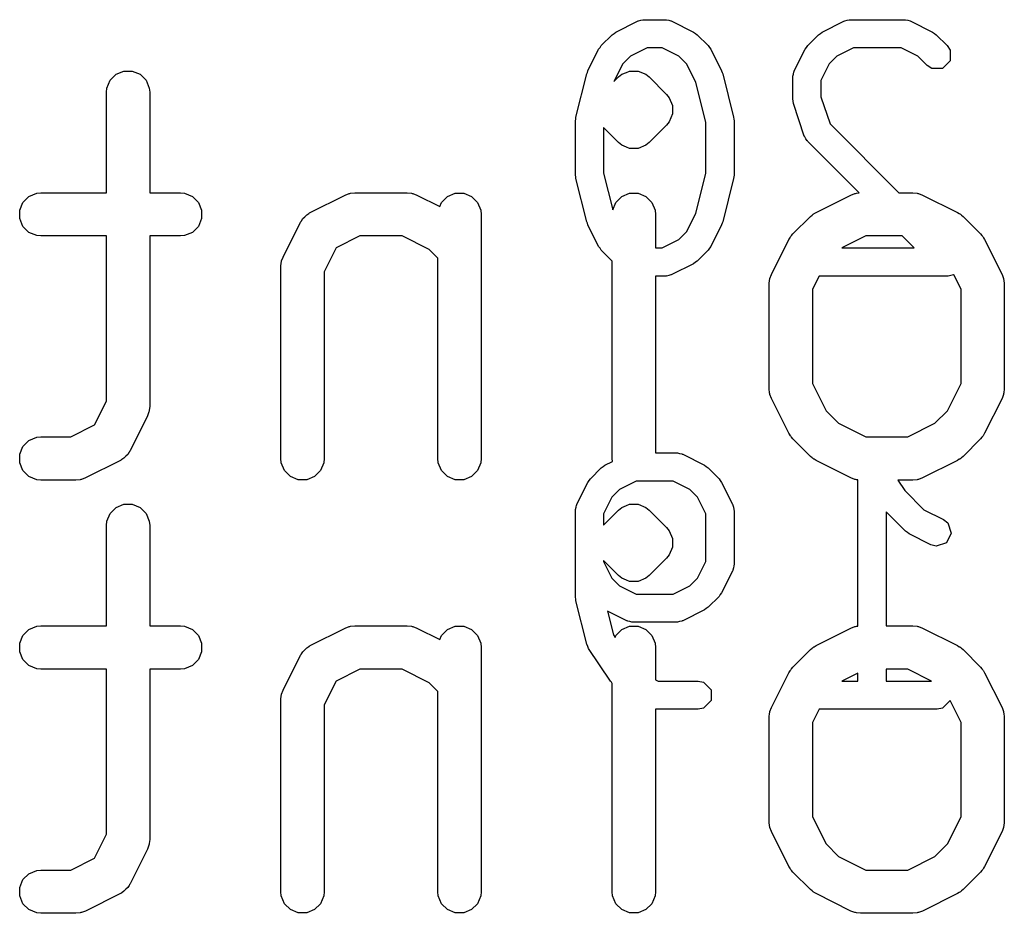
# Model space of a CAD drawing. Extents: x 94.3 to 121.8, y -81.7 to -63.9.
# Tile 12 of 32: x 94.3 to 97.7, y -69.2 to -66.1. Entities that reach past the tile are written whole.
import ezdxf

# ---------------------------------------------------------------- set-up
doc = ezdxf.new("R2010")
doc.units = 0
doc.layers.add('BLACK', color=7, linetype='CONTINUOUS')

msp = doc.modelspace()

# ---------------------------------------------------------------- linework, layer by layer
at = {"layer": 'BLACK', "linetype": 'CONTINUOUS'}
for p, q in [((96.376431, -66.158819), (96.451784, -66.121142)), ((96.451784, -66.121142), (96.454147, -66.120494)), ((96.454147, -66.120494), (96.45494, -66.119702)), ((96.45494, -66.119702), (96.462622, -66.118173)), ((96.462622, -66.118173), (96.470184, -66.116103)), ((96.470184, -66.116103), (96.471248, -66.116457)), ((96.471248, -66.116457), (96.473651, -66.11598)), ((96.473651, -66.11598), (96.549005, -66.11598)), ((96.549005, -66.11598), (96.551407, -66.116457)), ((96.551407, -66.116457), (96.552472, -66.116103)), ((96.552472, -66.116103), (96.560033, -66.118173)), ((96.560033, -66.118173), (96.567716, -66.119702)), ((96.567716, -66.119702), (96.568508, -66.120494)), ((96.568508, -66.120494), (96.570872, -66.121142)), ((96.570872, -66.121142), (96.646224, -66.158819)), ((97.092287, -66.158819), (97.167641, -66.121142)), ((97.167641, -66.121142), (97.170004, -66.120494)), ((97.170004, -66.120494), (97.170797, -66.119702)), ((97.170797, -66.119702), (97.178479, -66.118173)), ((97.178479, -66.118173), (97.186041, -66.116103)), ((97.186041, -66.116103), (97.187105, -66.116457)), ((97.187105, -66.116457), (97.189508, -66.11598)), ((97.189508, -66.11598), (97.377891, -66.11598)), ((97.377891, -66.11598), (97.380293, -66.116457)), ((97.380293, -66.116457), (97.381358, -66.116103)), ((97.381358, -66.116103), (97.388919, -66.118173)), ((97.388919, -66.118173), (97.396602, -66.119702)), ((97.396602, -66.119702), (97.397394, -66.120494)), ((97.397394, -66.120494), (97.399758, -66.121142)), ((97.399758, -66.121142), (97.47511, -66.158819)), ((96.326047, -66.205655), (96.363724, -66.167978)), ((96.363724, -66.167978), (96.370239, -66.163624)), ((96.370239, -66.163624), (96.376431, -66.158819)), ((96.646224, -66.158819), (96.652411, -66.163621)), ((96.652411, -66.163621), (96.658932, -66.167978)), ((96.658932, -66.167978), (96.696609, -66.205655)), ((97.041904, -66.205655), (97.07958, -66.167978)), ((97.07958, -66.167978), (97.086095, -66.163624)), ((97.086095, -66.163624), (97.092287, -66.158819)), ((97.47511, -66.158819), (97.481297, -66.163621)), ((97.481297, -66.163621), (97.487818, -66.167978)), ((97.487818, -66.167978), (97.525495, -66.205655)), ((96.279212, -66.293716), (96.316888, -66.218363)), ((96.316888, -66.218363), (96.32169, -66.212175)), ((96.32169, -66.212175), (96.326047, -66.205655)), ((96.485193, -66.21377), (96.427261, -66.242736)), ((96.537462, -66.21377), (96.485193, -66.21377)), ((96.595394, -66.242736), (96.537462, -66.21377)), ((96.696609, -66.205655), (96.700967, -66.212178)), ((96.700967, -66.212178), (96.705768, -66.218363)), ((96.705768, -66.218363), (96.743444, -66.293716)), ((96.995068, -66.293715), (97.032745, -66.218363)), ((97.032745, -66.218363), (97.037547, -66.212175)), ((97.037547, -66.212175), (97.041904, -66.205655)), ((97.20105, -66.21377), (97.143117, -66.242736)), ((97.366348, -66.21377), (97.20105, -66.21377)), ((97.42428, -66.242736), (97.366348, -66.21377)), ((97.525495, -66.205655), (97.536094, -66.221517)), ((97.536094, -66.221517), (97.536094, -66.25894)), ((96.400805, -66.269192), (96.370094, -66.330613)), ((96.427261, -66.242736), (96.400805, -66.269192)), ((96.62185, -66.269192), (96.595394, -66.242736)), ((96.653577, -66.332646), (96.62185, -66.269192)), ((97.116663, -66.269191), (97.087696, -66.327125)), ((97.143117, -66.242736), (97.116663, -66.269191)), ((97.456347, -66.274803), (97.42428, -66.242736)), ((97.536094, -66.25894), (97.509632, -66.285402)), ((94.64357, -66.305366), (94.670606, -66.294167)), ((94.670606, -66.294167), (94.69987, -66.294167)), ((94.69987, -66.294167), (94.726906, -66.305366)), ((96.237833, -66.45443), (96.27551, -66.303723)), ((96.27551, -66.303723), (96.277797, -66.298881)), ((96.277797, -66.298881), (96.279212, -66.293716)), ((96.397381, -66.305365), (96.413218, -66.298805)), ((96.413218, -66.298805), (96.424416, -66.294167)), ((96.424416, -66.294167), (96.45368, -66.294167)), ((96.45368, -66.294167), (96.480714, -66.305365)), ((96.743444, -66.293716), (96.744858, -66.298881)), ((96.744858, -66.298881), (96.747146, -66.303723)), ((96.747146, -66.303723), (96.784823, -66.45443)), ((96.990029, -66.312115), (96.992099, -66.304553)), ((96.992099, -66.304553), (96.993628, -66.296871)), ((96.993628, -66.296871), (96.99442, -66.296078)), ((96.99442, -66.296078), (96.995068, -66.293715)), ((97.472209, -66.285402), (97.456347, -66.274803)), ((97.509632, -66.285402), (97.472209, -66.285402)), ((94.611679, -66.353094), (94.622878, -66.326058)), ((94.622878, -66.326058), (94.64357, -66.305366)), ((94.726906, -66.305366), (94.747598, -66.326058)), ((94.747598, -66.326058), (94.758797, -66.353094)), ((96.370094, -66.330613), (96.386016, -66.314692)), ((96.386016, -66.314692), (96.397381, -66.305365)), ((96.480714, -66.305365), (96.480716, -66.305366)), ((96.480716, -66.305366), (96.492081, -66.314693)), ((96.492081, -66.314693), (96.552557, -66.375169)), ((96.688493, -66.472308), (96.653577, -66.332646)), ((96.989906, -66.315582), (96.990383, -66.313179)), ((96.989906, -66.390935), (96.989906, -66.315582)), ((96.990383, -66.313179), (96.990029, -66.312115)), ((97.087696, -66.327125), (97.087696, -66.382999)), ((94.610238, -66.367726), (94.611679, -66.353094)), ((94.610238, -66.716059), (94.610238, -66.367726)), ((94.758797, -66.353094), (94.760238, -66.367726)), ((94.760238, -66.367726), (94.760238, -66.716059)), ((96.552557, -66.375169), (96.561884, -66.386534)), ((96.561884, -66.386534), (96.573083, -66.413571)), ((96.991434, -66.398619), (96.989906, -66.390935)), ((96.992415, -66.406397), (96.991434, -66.398619)), ((97.030092, -66.519427), (96.992415, -66.406397)), ((97.087696, -66.382999), (97.119213, -66.477552)), ((96.573083, -66.413571), (96.573083, -66.442833)), ((96.236373, -66.466289), (96.237541, -66.460412)), ((96.236373, -66.654672), (96.236373, -66.466289)), ((96.237541, -66.460412), (96.237833, -66.45443)), ((96.561884, -66.46987), (96.552557, -66.481235)), ((96.573083, -66.442833), (96.561884, -66.46987)), ((96.688493, -66.648652), (96.688493, -66.472308)), ((96.784823, -66.45443), (96.785114, -66.460412)), ((96.785114, -66.460412), (96.786283, -66.466289)), ((96.786283, -66.466289), (96.786283, -66.654672)), ((96.386016, -66.541712), (96.334163, -66.489859)), ((96.334163, -66.489859), (96.334163, -66.648652)), ((96.552557, -66.481235), (96.492081, -66.541711)), ((97.119213, -66.477552), (97.35772, -66.716059)), ((96.397381, -66.551039), (96.386016, -66.541712)), ((96.492081, -66.541711), (96.480716, -66.551038)), ((97.031305, -66.521554), (97.030092, -66.519427)), ((97.031305, -66.522676), (97.031305, -66.521554)), ((97.035657, -66.52919), (97.031305, -66.522676)), ((97.03954, -66.536001), (97.035657, -66.52919)), ((97.040543, -66.536502), (97.03954, -66.536001)), ((97.041904, -66.538539), (97.040543, -66.536502)), ((97.219945, -66.71658), (97.041904, -66.538539)), ((96.413218, -66.557598), (96.397381, -66.551039)), ((96.424416, -66.562237), (96.413218, -66.557598)), ((96.424417, -66.562237), (96.424416, -66.562237)), ((96.45368, -66.562237), (96.424417, -66.562237)), ((96.480716, -66.551038), (96.45368, -66.562237)), ((96.237541, -66.660548), (96.236373, -66.654672)), ((96.237833, -66.666531), (96.237541, -66.660548)), ((96.27551, -66.817238), (96.237833, -66.666531)), ((96.334163, -66.648652), (96.365873, -66.775497)), ((96.653577, -66.788314), (96.688493, -66.648652)), ((96.784823, -66.666531), (96.747146, -66.817238)), ((96.785114, -66.660548), (96.784823, -66.666531)), ((96.786283, -66.654672), (96.785114, -66.660548)), ((94.320497, -66.749391), (94.341189, -66.728699)), ((94.341189, -66.728699), (94.368225, -66.7175)), ((94.368225, -66.7175), (94.382857, -66.716059)), ((94.382857, -66.716059), (94.610238, -66.716059)), ((94.760238, -66.716059), (94.866666, -66.716059)), ((94.866666, -66.716059), (94.881298, -66.7175)), ((94.881298, -66.7175), (94.908334, -66.728699)), ((94.908334, -66.728699), (94.929026, -66.749391)), ((95.316935, -66.784453), (95.437887, -66.723977)), ((95.437887, -66.723977), (95.451618, -66.718722)), ((95.451618, -66.718722), (95.454307, -66.71853)), ((95.454307, -66.71853), (95.456796, -66.7175)), ((95.456796, -66.7175), (95.471428, -66.716059)), ((95.471428, -66.716059), (95.652857, -66.716059)), ((95.652857, -66.716059), (95.667489, -66.7175)), ((95.667489, -66.7175), (95.669978, -66.718531)), ((95.669978, -66.718531), (95.672666, -66.718722)), ((95.672666, -66.718722), (95.686398, -66.723977)), ((95.686398, -66.723977), (95.765972, -66.763764)), ((95.771926, -66.749391), (95.792618, -66.728699)), ((95.792618, -66.728699), (95.819654, -66.7175)), ((95.819654, -66.7175), (95.848918, -66.7175)), ((95.848918, -66.7175), (95.875954, -66.728699)), ((95.875954, -66.728699), (95.896646, -66.749391)), ((96.376688, -66.749391), (96.39738, -66.728699)), ((96.39738, -66.728699), (96.424416, -66.7175)), ((96.424416, -66.7175), (96.45368, -66.7175)), ((96.45368, -66.7175), (96.480716, -66.728699)), ((96.480716, -66.728699), (96.501408, -66.749391)), ((97.070745, -66.784453), (97.191697, -66.723977)), ((97.191697, -66.723977), (97.205428, -66.718722)), ((97.205428, -66.718722), (97.208117, -66.71853)), ((97.208117, -66.71853), (97.210606, -66.7175)), ((97.210606, -66.7175), (97.219945, -66.71658)), ((97.35772, -66.716059), (97.406667, -66.716059)), ((97.406667, -66.716059), (97.421299, -66.7175)), ((97.421299, -66.7175), (97.423788, -66.718531)), ((97.423788, -66.718531), (97.426476, -66.718722)), ((97.426476, -66.718722), (97.440208, -66.723977)), ((97.440208, -66.723977), (97.56116, -66.784453)), ((94.309298, -66.776427), (94.320497, -66.749391)), ((94.309298, -66.805691), (94.309298, -66.776427)), ((94.929026, -66.749391), (94.940225, -66.776427)), ((94.940225, -66.776427), (94.940225, -66.805691)), ((95.765972, -66.763764), (95.771926, -66.749391)), ((95.896646, -66.749391), (95.907845, -66.776427)), ((95.907845, -66.776427), (95.909286, -66.791059)), ((96.365873, -66.775497), (96.376688, -66.749391)), ((96.501408, -66.749391), (96.512607, -66.776427)), ((96.512607, -66.776427), (96.514048, -66.791059)), ((94.320497, -66.832727), (94.309298, -66.805691)), ((94.940225, -66.805691), (94.929026, -66.832727)), ((95.283394, -66.817995), (95.284933, -66.815548)), ((95.284933, -66.815548), (95.285319, -66.814393)), ((95.285319, -66.814393), (95.286566, -66.812954)), ((95.286566, -66.812954), (95.291226, -66.805552)), ((95.291226, -66.805552), (95.298328, -66.799392)), ((95.298328, -66.799392), (95.304492, -66.792285)), ((95.304492, -66.792285), (95.311897, -66.787623)), ((95.311897, -66.787623), (95.313334, -66.786378)), ((95.313334, -66.786378), (95.314487, -66.785993)), ((95.314487, -66.785993), (95.316935, -66.784453)), ((95.909286, -66.791059), (95.909286, -67.637726)), ((96.277797, -66.822079), (96.27551, -66.817238)), ((96.514048, -66.791059), (96.514048, -66.90719)), ((96.62185, -66.851768), (96.653577, -66.788314)), ((96.747146, -66.817238), (96.744858, -66.822079)), ((96.990777, -66.858978), (97.051253, -66.798502)), ((97.051253, -66.798502), (97.057002, -66.793783)), ((97.057002, -66.793783), (97.058302, -66.792285)), ((97.058302, -66.792285), (97.060561, -66.790863)), ((97.060561, -66.790863), (97.062618, -66.789175)), ((97.062618, -66.789175), (97.064445, -66.788417)), ((97.064445, -66.788417), (97.070745, -66.784453)), ((97.56116, -66.784453), (97.567455, -66.788415)), ((97.567455, -66.788415), (97.569286, -66.789174)), ((97.569286, -66.789174), (97.571347, -66.790865)), ((97.571347, -66.790865), (97.573602, -66.792285)), ((97.573602, -66.792285), (97.574899, -66.79378)), ((97.574899, -66.79378), (97.580652, -66.798502)), ((97.580652, -66.798502), (97.641129, -66.858978)), ((94.341189, -66.853419), (94.320497, -66.832727)), ((94.929026, -66.832727), (94.908334, -66.853419)), ((95.222918, -66.938947), (95.283394, -66.817995)), ((96.279212, -66.827245), (96.277797, -66.822079)), ((96.316888, -66.902598), (96.279212, -66.827245)), ((96.743444, -66.827245), (96.705768, -66.902598)), ((96.744858, -66.822079), (96.743444, -66.827245)), ((94.368225, -66.864618), (94.341189, -66.853419)), ((94.382857, -66.866059), (94.368225, -66.864618)), ((94.610238, -66.866059), (94.382857, -66.866059)), ((94.610238, -67.438591), (94.610238, -66.866059)), ((94.866666, -66.866059), (94.760238, -66.866059)), ((94.760238, -66.866059), (94.760238, -67.456297)), ((94.881298, -66.864618), (94.866666, -66.866059)), ((94.908334, -66.853419), (94.881298, -66.864618)), ((95.489133, -66.866059), (95.406377, -66.907436)), ((95.635152, -66.866059), (95.489133, -66.866059)), ((95.729382, -66.913174), (95.635152, -66.866059)), ((96.537463, -66.90719), (96.595394, -66.878224)), ((96.595394, -66.878224), (96.62185, -66.851768)), ((96.916252, -66.999423), (96.976728, -66.878471)), ((96.976728, -66.878471), (96.980691, -66.872173)), ((96.980691, -66.872173), (96.98145, -66.870343)), ((96.98145, -66.870343), (96.98314, -66.868282)), ((96.98314, -66.868282), (96.98456, -66.866028)), ((96.98456, -66.866028), (96.986056, -66.86473)), ((96.986056, -66.86473), (96.990777, -66.858978)), ((97.242943, -66.866059), (97.160681, -66.90719)), ((97.369424, -66.866059), (97.242943, -66.866059)), ((97.410555, -66.90719), (97.369424, -66.866059)), ((97.641129, -66.858978), (97.645847, -66.864727)), ((97.645847, -66.864727), (97.647346, -66.866027)), ((97.647346, -66.866027), (97.648767, -66.868286)), ((97.648767, -66.868286), (97.650456, -66.870343)), ((97.650456, -66.870343), (97.651213, -66.87217)), ((97.651213, -66.87217), (97.655178, -66.87847)), ((97.655178, -66.87847), (97.715654, -66.999423)), ((95.406377, -66.907436), (95.365, -66.990192)), ((95.759286, -66.943077), (95.729382, -66.913174)), ((96.32169, -66.908785), (96.316888, -66.902598)), ((96.326047, -66.915306), (96.32169, -66.908785)), ((96.363724, -66.952983), (96.326047, -66.915306)), ((96.514048, -66.90719), (96.537463, -66.90719)), ((96.696609, -66.915306), (96.658932, -66.952983)), ((96.700967, -66.908782), (96.696609, -66.915306)), ((96.705768, -66.902598), (96.700967, -66.908782)), ((97.160681, -66.90719), (97.410555, -66.90719)), ((95.217472, -66.955366), (95.217663, -66.952679)), ((95.217663, -66.952679), (95.222918, -66.938947)), ((95.759286, -67.637726), (95.759286, -66.943077)), ((96.364048, -66.953199), (96.363724, -66.952983)), ((96.364048, -67.637726), (96.364048, -66.953199)), ((96.658932, -66.952983), (96.652411, -66.957339)), ((95.215, -66.972488), (95.216441, -66.957856)), ((95.215, -67.637726), (95.215, -66.972488)), ((95.216441, -66.957856), (95.217472, -66.955366)), ((96.646224, -66.962142), (96.570871, -66.999818)), ((96.652411, -66.957339), (96.646224, -66.962142)), ((95.365, -66.990192), (95.365, -67.637726)), ((96.549005, -67.00498), (96.514048, -67.00498)), ((96.514048, -67.00498), (96.514048, -67.61798)), ((96.551406, -67.004502), (96.549005, -67.00498)), ((96.552471, -67.004857), (96.551406, -67.004502)), ((96.560029, -67.002786), (96.552471, -67.004857)), ((96.567716, -67.001258), (96.560029, -67.002786)), ((96.568509, -67.000464), (96.567716, -67.001258)), ((96.570871, -66.999818), (96.568509, -67.000464)), ((96.908334, -67.032964), (96.909775, -67.018332)), ((96.909775, -67.018332), (96.910806, -67.015842)), ((96.910806, -67.015842), (96.910997, -67.013155)), ((96.910997, -67.013155), (96.916252, -66.999423)), ((97.081178, -67.00498), (97.058334, -67.050668)), ((97.528598, -67.00498), (97.081178, -67.00498)), ((97.547309, -67.001258), (97.528598, -67.00498)), ((97.548347, -67.000219), (97.547309, -67.001258)), ((97.573572, -67.050668), (97.548347, -67.000219)), ((97.715654, -66.999423), (97.720909, -67.013155)), ((97.720909, -67.013155), (97.721099, -67.015842)), ((97.721099, -67.015842), (97.722131, -67.018332)), ((97.722131, -67.018332), (97.723572, -67.032964)), ((96.908334, -67.395821), (96.908334, -67.032964)), ((97.058334, -67.050668), (97.058334, -67.378116)), ((97.573572, -67.378116), (97.573572, -67.050668)), ((97.723572, -67.032964), (97.723572, -67.395821)), ((96.909775, -67.410453), (96.908334, -67.395821)), ((97.058334, -67.378116), (97.105449, -67.472346)), ((97.526457, -67.472346), (97.573572, -67.378116)), ((97.723572, -67.395821), (97.722131, -67.410453)), ((96.910806, -67.412942), (96.909775, -67.410453)), ((96.910997, -67.41563), (96.910806, -67.412942)), ((96.916252, -67.429362), (96.910997, -67.41563)), ((96.976728, -67.550314), (96.916252, -67.429362)), ((97.715654, -67.429362), (97.655178, -67.550314)), ((97.720909, -67.415631), (97.715654, -67.429362)), ((97.7211, -67.412941), (97.720909, -67.415631)), ((97.722131, -67.410453), (97.7211, -67.412941)), ((94.568859, -67.521348), (94.610238, -67.438591)), ((94.760238, -67.456297), (94.758797, -67.470929)), ((94.75232, -67.489838), (94.691843, -67.610791)), ((94.757575, -67.476106), (94.75232, -67.489838)), ((94.757765, -67.473418), (94.757575, -67.476106)), ((94.758797, -67.470929), (94.757765, -67.473418)), ((97.105449, -67.472346), (97.148713, -67.515611)), ((97.483192, -67.515611), (97.526457, -67.472346)), ((94.486104, -67.562726), (94.568859, -67.521348)), ((97.148713, -67.515611), (97.242943, -67.562726)), ((97.388962, -67.562726), (97.483192, -67.515611)), ((94.341189, -67.575366), (94.368225, -67.564167)), ((94.368225, -67.564167), (94.382857, -67.562726)), ((94.382857, -67.562726), (94.486104, -67.562726)), ((96.98069, -67.556609), (96.976728, -67.550314)), ((96.981449, -67.55844), (96.98069, -67.556609)), ((96.98314, -67.560501), (96.981449, -67.55844)), ((96.98456, -67.562756), (96.98314, -67.560501)), ((96.986055, -67.564053), (96.98456, -67.562756)), ((96.990777, -67.569806), (96.986055, -67.564053)), ((97.242943, -67.562726), (97.388962, -67.562726)), ((97.645847, -67.564056), (97.641129, -67.569806)), ((97.647346, -67.562757), (97.645847, -67.564056)), ((97.648767, -67.560497), (97.647346, -67.562757)), ((97.650456, -67.558441), (97.648767, -67.560497)), ((97.651213, -67.556613), (97.650456, -67.558441)), ((97.655178, -67.550314), (97.651213, -67.556613)), ((94.309298, -67.623094), (94.320497, -67.596058)), ((94.320497, -67.596058), (94.341189, -67.575366)), ((97.051253, -67.630283), (96.990777, -67.569806)), ((97.641129, -67.569806), (97.580652, -67.630283)), ((94.309298, -67.652358), (94.309298, -67.623094)), ((94.670744, -67.6365), (94.66334, -67.64116)), ((94.676905, -67.629395), (94.670744, -67.6365)), ((94.68401, -67.623234), (94.676905, -67.629395)), ((94.688671, -67.615829), (94.68401, -67.623234)), ((94.689918, -67.614392), (94.688671, -67.615829)), ((94.690302, -67.613237), (94.689918, -67.614392)), ((94.691843, -67.610791), (94.690302, -67.613237)), ((96.514048, -67.61798), (96.586681, -67.61798)), ((96.586681, -67.61798), (96.589082, -67.618457)), ((96.589082, -67.618457), (96.590147, -67.618103)), ((96.590147, -67.618103), (96.597707, -67.620173)), ((96.597707, -67.620173), (96.605392, -67.621702)), ((96.605392, -67.621702), (96.606184, -67.622494)), ((96.606184, -67.622494), (96.608548, -67.623142)), ((96.608548, -67.623142), (96.683901, -67.660819)), ((97.057002, -67.635001), (97.051253, -67.630283)), ((97.058302, -67.6365), (97.057002, -67.635001)), ((97.060561, -67.637921), (97.058302, -67.6365)), ((97.573602, -67.6365), (97.571346, -67.637919)), ((97.574899, -67.635003), (97.573602, -67.6365)), ((97.580652, -67.630283), (97.574899, -67.635003)), ((94.320497, -67.679394), (94.309298, -67.652358)), ((94.658302, -67.644332), (94.53735, -67.704808)), ((94.660748, -67.642791), (94.658302, -67.644332)), ((94.661903, -67.642407), (94.660748, -67.642791)), ((94.66334, -67.64116), (94.661903, -67.642407)), ((95.216441, -67.652358), (95.215, -67.637726)), ((95.22764, -67.679394), (95.216441, -67.652358)), ((95.363559, -67.652358), (95.35236, -67.679394)), ((95.365, -67.637726), (95.363559, -67.652358)), ((95.760727, -67.652358), (95.759286, -67.637726)), ((95.771926, -67.679394), (95.760727, -67.652358)), ((95.907845, -67.652358), (95.896646, -67.679394)), ((95.909286, -67.637726), (95.907845, -67.652358)), ((96.288371, -67.707655), (96.326047, -67.669978)), ((96.326047, -67.669978), (96.332562, -67.665624)), ((96.332562, -67.665624), (96.338754, -67.660819)), ((96.338754, -67.660819), (96.365028, -67.647681)), ((96.365028, -67.647681), (96.364048, -67.637726)), ((96.683901, -67.660819), (96.690085, -67.665619)), ((96.690085, -67.665619), (96.696609, -67.669978)), ((96.696609, -67.669978), (96.734286, -67.707656)), ((97.062618, -67.63961), (97.060561, -67.637921)), ((97.064445, -67.640367), (97.062618, -67.63961)), ((97.070745, -67.644332), (97.064445, -67.640367)), ((97.191697, -67.704808), (97.070745, -67.644332)), ((97.56116, -67.644332), (97.440208, -67.704808)), ((97.567457, -67.640367), (97.56116, -67.644332)), ((97.569287, -67.63961), (97.567457, -67.640367)), ((97.571346, -67.637919), (97.569287, -67.63961)), ((94.341189, -67.700086), (94.320497, -67.679394)), ((94.368225, -67.711285), (94.341189, -67.700086)), ((94.53735, -67.704808), (94.523618, -67.710063)), ((95.248332, -67.700086), (95.22764, -67.679394)), ((95.275368, -67.711285), (95.248332, -67.700086)), ((95.331668, -67.700086), (95.304632, -67.711285)), ((95.35236, -67.679394), (95.331668, -67.700086)), ((95.792618, -67.700086), (95.771926, -67.679394)), ((95.819654, -67.711285), (95.792618, -67.700086)), ((95.875954, -67.700086), (95.848918, -67.711285)), ((95.896646, -67.679394), (95.875954, -67.700086)), ((97.205428, -67.710063), (97.191697, -67.704808)), ((97.440208, -67.704808), (97.426476, -67.710063)), ((94.382857, -67.712726), (94.368225, -67.711285)), ((94.503809, -67.712726), (94.382857, -67.712726)), ((94.518441, -67.711285), (94.503809, -67.712726)), ((94.52093, -67.710253), (94.518441, -67.711285)), ((94.523618, -67.710063), (94.52093, -67.710253)), ((95.304632, -67.711285), (95.275368, -67.711285)), ((95.848918, -67.711285), (95.819654, -67.711285)), ((96.241535, -67.795715), (96.279212, -67.720363)), ((96.279212, -67.720363), (96.284014, -67.714175)), ((96.284014, -67.714175), (96.288371, -67.707655)), ((96.447517, -67.71577), (96.389584, -67.744736)), ((96.575138, -67.71577), (96.447517, -67.71577)), ((96.633071, -67.744736), (96.575138, -67.71577)), ((96.734286, -67.707656), (96.738638, -67.71417)), ((96.738638, -67.71417), (96.743444, -67.720362)), ((96.743444, -67.720362), (96.781121, -67.795715)), ((97.208117, -67.710254), (97.205428, -67.710063)), ((97.210606, -67.711285), (97.208117, -67.710254)), ((97.215966, -67.711812), (97.210606, -67.711285)), ((97.215966, -68.218972), (97.215966, -67.711812)), ((97.406667, -67.712726), (97.354192, -67.712726)), ((97.354192, -67.712726), (97.378211, -67.748754)), ((97.421299, -67.711285), (97.406667, -67.712726)), ((97.423788, -67.710253), (97.421299, -67.711285)), ((97.426476, -67.710063), (97.423788, -67.710253)), ((96.36313, -67.771191), (96.334163, -67.829125)), ((96.389584, -67.744736), (96.36313, -67.771191)), ((96.659526, -67.771191), (96.633071, -67.744736)), ((96.688493, -67.829124), (96.659526, -67.771191)), ((97.378211, -67.748754), (97.444531, -67.815074)), ((94.622878, -67.828058), (94.64357, -67.807366)), ((94.64357, -67.807366), (94.670606, -67.796167)), ((94.670606, -67.796167), (94.69987, -67.796167)), ((94.69987, -67.796167), (94.726906, -67.807366)), ((94.726906, -67.807366), (94.747598, -67.828058)), ((96.236496, -67.814115), (96.238566, -67.806553)), ((96.238566, -67.806553), (96.240095, -67.798871)), ((96.240095, -67.798871), (96.240887, -67.798078)), ((96.240887, -67.798078), (96.241535, -67.795715)), ((96.386016, -67.816692), (96.397381, -67.807365)), ((96.397381, -67.807365), (96.413218, -67.800805)), ((96.413218, -67.800805), (96.424416, -67.796167)), ((96.424416, -67.796167), (96.45368, -67.796167)), ((96.45368, -67.796167), (96.480714, -67.807365)), ((96.480714, -67.807365), (96.480716, -67.807366)), ((96.480716, -67.807366), (96.492081, -67.816693)), ((96.781121, -67.795715), (96.781768, -67.798078)), ((96.781768, -67.798078), (96.782561, -67.798871)), ((96.782561, -67.798871), (96.784089, -67.806553)), ((96.784089, -67.806553), (96.78616, -67.814115)), ((94.611679, -67.855094), (94.622878, -67.828058)), ((94.747598, -67.828058), (94.758797, -67.855094)), ((96.236373, -67.817582), (96.23685, -67.815179)), ((96.236373, -68.118995), (96.236373, -67.817582)), ((96.23685, -67.815179), (96.236496, -67.814115)), ((96.334163, -67.868544), (96.386016, -67.816692)), ((96.334163, -67.829125), (96.334163, -67.868544)), ((96.492081, -67.816693), (96.552557, -67.877169)), ((96.688493, -67.994422), (96.688493, -67.829124)), ((96.78616, -67.814115), (96.785805, -67.815179)), ((96.785805, -67.815179), (96.786283, -67.817582)), ((96.786283, -67.817582), (96.786283, -68.005965)), ((97.380994, -67.889833), (97.313756, -67.822595)), ((97.313756, -67.822595), (97.313756, -68.218059)), ((97.444531, -67.815074), (97.512787, -67.849202)), ((94.610238, -67.869726), (94.611679, -67.855094)), ((94.610238, -68.218059), (94.610238, -67.869726)), ((94.758797, -67.855094), (94.760238, -67.869726)), ((94.760238, -67.869726), (94.760238, -68.218059)), ((97.512787, -67.849202), (97.527858, -67.860899)), ((97.527858, -67.860899), (97.539693, -67.896401)), ((96.552557, -67.877169), (96.561884, -67.888534)), ((96.561884, -67.888534), (96.573083, -67.915571)), ((97.387514, -67.894189), (97.380994, -67.889833)), ((97.393702, -67.898992), (97.387514, -67.894189)), ((97.469055, -67.936668), (97.393702, -67.898992)), ((97.539693, -67.896401), (97.522957, -67.929872)), ((96.573083, -67.915571), (96.573083, -67.944833)), ((97.487455, -67.941707), (97.469055, -67.936668)), ((97.522957, -67.929872), (97.487455, -67.941707)), ((96.561884, -67.97187), (96.552557, -67.983235)), ((96.573083, -67.944833), (96.561884, -67.97187)), ((96.386016, -68.043712), (96.334163, -67.991859)), ((96.334163, -67.991859), (96.334163, -67.994422)), ((96.334163, -67.994422), (96.36313, -68.052356)), ((96.552557, -67.983235), (96.492081, -68.043711)), ((96.659526, -68.052355), (96.688493, -67.994422)), ((96.78616, -68.009432), (96.784089, -68.016993)), ((96.786283, -68.005965), (96.785805, -68.008367)), ((96.785805, -68.008367), (96.78616, -68.009432)), ((96.397381, -68.053039), (96.386016, -68.043712)), ((96.492081, -68.043711), (96.480716, -68.053038)), ((96.781121, -68.027832), (96.743444, -68.103186)), ((96.781768, -68.025468), (96.781121, -68.027832)), ((96.782561, -68.024676), (96.781768, -68.025468)), ((96.784089, -68.016993), (96.782561, -68.024676)), ((96.36313, -68.052356), (96.389584, -68.07881)), ((96.389584, -68.07881), (96.447517, -68.107777)), ((96.413218, -68.059598), (96.397381, -68.053039)), ((96.424416, -68.064237), (96.413218, -68.059598)), ((96.424417, -68.064237), (96.424416, -68.064237)), ((96.45368, -68.064237), (96.424417, -68.064237)), ((96.480716, -68.053038), (96.45368, -68.064237)), ((96.575138, -68.107777), (96.633072, -68.07881)), ((96.633072, -68.07881), (96.659526, -68.052355)), ((96.447517, -68.107777), (96.575138, -68.107777)), ((96.738636, -68.109379), (96.734285, -68.115893)), ((96.743444, -68.103186), (96.738636, -68.109379)), ((96.237541, -68.124871), (96.236373, -68.118995)), ((96.237833, -68.130854), (96.237541, -68.124871)), ((96.27551, -68.281561), (96.237833, -68.130854)), ((96.734285, -68.115893), (96.696609, -68.153569)), ((96.414108, -68.200405), (96.347722, -68.167212)), ((96.347722, -68.167212), (96.368325, -68.249627)), ((96.683901, -68.162728), (96.608548, -68.200405)), ((96.690088, -68.157925), (96.683901, -68.162728)), ((96.696609, -68.153569), (96.690088, -68.157925)), ((96.416471, -68.201052), (96.414108, -68.200405)), ((96.417264, -68.201845), (96.416471, -68.201052)), ((96.424946, -68.203373), (96.417264, -68.201845)), ((96.432508, -68.205444), (96.424946, -68.203373)), ((96.433572, -68.205089), (96.432508, -68.205444)), ((96.435975, -68.205567), (96.433572, -68.205089)), ((96.586681, -68.205567), (96.435975, -68.205567)), ((96.589082, -68.205089), (96.586681, -68.205567)), ((96.590147, -68.205444), (96.589082, -68.205089)), ((96.597707, -68.203373), (96.590147, -68.205444)), ((96.605392, -68.201845), (96.597707, -68.203373)), ((96.606184, -68.201052), (96.605392, -68.201845)), ((96.608548, -68.200405), (96.606184, -68.201052)), ((94.320497, -68.251391), (94.341189, -68.230699)), ((94.341189, -68.230699), (94.368225, -68.2195)), ((94.368225, -68.2195), (94.382857, -68.218059)), ((94.382857, -68.218059), (94.610238, -68.218059)), ((94.760238, -68.218059), (94.866666, -68.218059)), ((94.866666, -68.218059), (94.881298, -68.2195)), ((94.881298, -68.2195), (94.908334, -68.230699)), ((94.908334, -68.230699), (94.929026, -68.251391)), ((95.316935, -68.286453), (95.437887, -68.225977)), ((95.437887, -68.225977), (95.451618, -68.220722)), ((95.451618, -68.220722), (95.454307, -68.22053)), ((95.454307, -68.22053), (95.456796, -68.2195)), ((95.456796, -68.2195), (95.471428, -68.218059)), ((95.471428, -68.218059), (95.652857, -68.218059)), ((95.652857, -68.218059), (95.667489, -68.2195)), ((95.667489, -68.2195), (95.669978, -68.220531)), ((95.669978, -68.220531), (95.672666, -68.220722)), ((95.672666, -68.220722), (95.686398, -68.225977)), ((95.686398, -68.225977), (95.765972, -68.265764)), ((95.771926, -68.251391), (95.792618, -68.230699)), ((95.792618, -68.230699), (95.819654, -68.2195)), ((95.819654, -68.2195), (95.848918, -68.2195)), ((95.848918, -68.2195), (95.875954, -68.230699)), ((95.875954, -68.230699), (95.896646, -68.251391)), ((96.368325, -68.249627), (96.373933, -68.25804)), ((96.376688, -68.251391), (96.39738, -68.230699)), ((96.39738, -68.230699), (96.424416, -68.2195)), ((96.424416, -68.2195), (96.45368, -68.2195)), ((96.45368, -68.2195), (96.480716, -68.230699)), ((96.480716, -68.230699), (96.501408, -68.251391)), ((97.070745, -68.286453), (97.191697, -68.225977)), ((97.191697, -68.225977), (97.205428, -68.220722)), ((97.205428, -68.220722), (97.208117, -68.22053)), ((97.208117, -68.22053), (97.210606, -68.2195)), ((97.210606, -68.2195), (97.215966, -68.218972)), ((97.313756, -68.218059), (97.406667, -68.218059)), ((97.406667, -68.218059), (97.421299, -68.2195)), ((97.421299, -68.2195), (97.423788, -68.220531)), ((97.423788, -68.220531), (97.426476, -68.220722)), ((97.426476, -68.220722), (97.440208, -68.225977)), ((97.440208, -68.225977), (97.56116, -68.286453)), ((94.309298, -68.278427), (94.320497, -68.251391)), ((94.309298, -68.307691), (94.309298, -68.278427)), ((94.929026, -68.251391), (94.940225, -68.278427)), ((94.940225, -68.278427), (94.940225, -68.307691)), ((95.765972, -68.265764), (95.771926, -68.251391)), ((95.896646, -68.251391), (95.907845, -68.278427)), ((95.907845, -68.278427), (95.909286, -68.293059)), ((96.279075, -68.289108), (96.27551, -68.281561)), ((96.373933, -68.25804), (96.376688, -68.251391)), ((96.501408, -68.251391), (96.512607, -68.278427)), ((96.512607, -68.278427), (96.514048, -68.293059)), ((94.320497, -68.334727), (94.309298, -68.307691)), ((94.940225, -68.307691), (94.929026, -68.334727)), ((95.283394, -68.319995), (95.284933, -68.317548)), ((95.284933, -68.317548), (95.285319, -68.316393)), ((95.285319, -68.316393), (95.286566, -68.314954)), ((95.286566, -68.314954), (95.291226, -68.307552)), ((95.291226, -68.307552), (95.298328, -68.301392)), ((95.298328, -68.301392), (95.304492, -68.294285)), ((95.304492, -68.294285), (95.311897, -68.289623)), ((95.311897, -68.289623), (95.313334, -68.288378)), ((95.313334, -68.288378), (95.314487, -68.287993)), ((95.314487, -68.287993), (95.316935, -68.286453)), ((95.909286, -68.293059), (95.909286, -69.139726)), ((96.282262, -68.296824), (96.279075, -68.289108)), ((96.357615, -68.409854), (96.282262, -68.296824)), ((96.514048, -68.293059), (96.514048, -68.404779)), ((96.990777, -68.360978), (97.051253, -68.300502)), ((97.051253, -68.300502), (97.057002, -68.295783)), ((97.057002, -68.295783), (97.058302, -68.294285)), ((97.058302, -68.294285), (97.060561, -68.292863)), ((97.060561, -68.292863), (97.062618, -68.291175)), ((97.062618, -68.291175), (97.064445, -68.290417)), ((97.064445, -68.290417), (97.070745, -68.286453)), ((97.56116, -68.286453), (97.567455, -68.290415)), ((97.567455, -68.290415), (97.569286, -68.291174)), ((97.569286, -68.291174), (97.571347, -68.292865)), ((97.571347, -68.292865), (97.573602, -68.294285)), ((97.573602, -68.294285), (97.574899, -68.29578)), ((97.574899, -68.29578), (97.580652, -68.300502)), ((97.580652, -68.300502), (97.641129, -68.360978)), ((94.341189, -68.355419), (94.320497, -68.334727)), ((94.929026, -68.334727), (94.908334, -68.355419)), ((95.222918, -68.440947), (95.283394, -68.319995)), ((94.368225, -68.366618), (94.341189, -68.355419)), ((94.382857, -68.368059), (94.368225, -68.366618)), ((94.610238, -68.368059), (94.382857, -68.368059)), ((94.610238, -68.940591), (94.610238, -68.368059)), ((94.866666, -68.368059), (94.760238, -68.368059)), ((94.760238, -68.368059), (94.760238, -68.958297)), ((94.881298, -68.366618), (94.866666, -68.368059)), ((94.908334, -68.355419), (94.881298, -68.366618)), ((95.489133, -68.368059), (95.406377, -68.409436)), ((95.635152, -68.368059), (95.489133, -68.368059)), ((95.729382, -68.415174), (95.635152, -68.368059)), ((96.916252, -68.501423), (96.976728, -68.380471)), ((96.976728, -68.380471), (96.980691, -68.374173)), ((96.980691, -68.374173), (96.98145, -68.372343)), ((96.98145, -68.372343), (96.98314, -68.370282)), ((96.98314, -68.370282), (96.98456, -68.368028)), ((96.98456, -68.368028), (96.986056, -68.36673)), ((96.986056, -68.36673), (96.990777, -68.360978)), ((97.215966, -68.381547), (97.160681, -68.40919)), ((97.215966, -68.40919), (97.215966, -68.381547)), ((97.388962, -68.368059), (97.313756, -68.368059)), ((97.313756, -68.368059), (97.313756, -68.40919)), ((97.471224, -68.40919), (97.388962, -68.368059)), ((97.641129, -68.360978), (97.645847, -68.366727)), ((97.645847, -68.366727), (97.647346, -68.368027)), ((97.647346, -68.368027), (97.648767, -68.370286)), ((97.648767, -68.370286), (97.650456, -68.372343)), ((97.650456, -68.372343), (97.651213, -68.37417)), ((97.651213, -68.37417), (97.655178, -68.38047)), ((97.655178, -68.38047), (97.715654, -68.501423)), ((95.406377, -68.409436), (95.365, -68.492192)), ((95.759286, -68.445077), (95.729382, -68.415174)), ((96.361034, -68.41328), (96.357615, -68.409854)), ((96.363724, -68.417306), (96.361034, -68.41328)), ((96.364048, -68.41763), (96.363724, -68.417306)), ((96.364048, -69.139726), (96.364048, -68.41763)), ((96.514048, -68.404779), (96.52287, -68.40919)), ((96.52287, -68.40919), (96.662035, -68.40919)), ((96.662035, -68.40919), (96.680746, -68.412912)), ((96.680746, -68.412912), (96.707208, -68.439374)), ((97.160681, -68.40919), (97.215966, -68.40919)), ((97.313756, -68.40919), (97.471224, -68.40919)), ((95.217472, -68.457366), (95.217663, -68.454679)), ((95.217663, -68.454679), (95.222918, -68.440947)), ((95.759286, -69.139726), (95.759286, -68.445077)), ((96.707208, -68.439374), (96.707208, -68.476796)), ((95.215, -68.474488), (95.216441, -68.459856)), ((95.215, -69.139726), (95.215, -68.474488)), ((95.216441, -68.459856), (95.217472, -68.457366)), ((96.707208, -68.476796), (96.680746, -68.503258)), ((97.535788, -68.477101), (97.509632, -68.503258)), ((97.573572, -68.552668), (97.535788, -68.477101)), ((95.365, -68.492192), (95.365, -69.139726)), ((96.662035, -68.50698), (96.514048, -68.50698)), ((96.514048, -68.50698), (96.514048, -69.139726)), ((96.680746, -68.503258), (96.662035, -68.50698)), ((96.908334, -68.534964), (96.909775, -68.520332)), ((96.909775, -68.520332), (96.910806, -68.517842)), ((96.910806, -68.517842), (96.910997, -68.515155)), ((96.910997, -68.515155), (96.916252, -68.501423)), ((97.081178, -68.50698), (97.058334, -68.552668)), ((97.490921, -68.50698), (97.081178, -68.50698)), ((97.509632, -68.503258), (97.490921, -68.50698)), ((97.715654, -68.501423), (97.720909, -68.515155)), ((97.720909, -68.515155), (97.721099, -68.517842)), ((97.721099, -68.517842), (97.722131, -68.520332)), ((97.722131, -68.520332), (97.723572, -68.534964)), ((96.908334, -68.897821), (96.908334, -68.534964)), ((97.058334, -68.552668), (97.058334, -68.880116)), ((97.573572, -68.880116), (97.573572, -68.552668)), ((97.723572, -68.534964), (97.723572, -68.897821)), ((96.909775, -68.912453), (96.908334, -68.897821)), ((97.058334, -68.880116), (97.105449, -68.974346)), ((97.526457, -68.974346), (97.573572, -68.880116)), ((97.723572, -68.897821), (97.722131, -68.912453)), ((96.910806, -68.914942), (96.909775, -68.912453)), ((96.910997, -68.91763), (96.910806, -68.914942)), ((96.916252, -68.931362), (96.910997, -68.91763)), ((96.976728, -69.052314), (96.916252, -68.931362)), ((97.715654, -68.931362), (97.655178, -69.052314)), ((97.720909, -68.917631), (97.715654, -68.931362)), ((97.7211, -68.914941), (97.720909, -68.917631)), ((97.722131, -68.912453), (97.7211, -68.914941)), ((94.568859, -69.023348), (94.610238, -68.940591)), ((94.760238, -68.958297), (94.758797, -68.972929)), ((94.75232, -68.991838), (94.691843, -69.112791)), ((94.757575, -68.978106), (94.75232, -68.991838)), ((94.757765, -68.975418), (94.757575, -68.978106)), ((94.758797, -68.972929), (94.757765, -68.975418)), ((97.105449, -68.974346), (97.148713, -69.017611)), ((97.483192, -69.017611), (97.526457, -68.974346)), ((94.486104, -69.064726), (94.568859, -69.023348)), ((97.148713, -69.017611), (97.242943, -69.064726)), ((97.388962, -69.064726), (97.483192, -69.017611)), ((94.341189, -69.077366), (94.368225, -69.066167)), ((94.368225, -69.066167), (94.382857, -69.064726)), ((94.382857, -69.064726), (94.486104, -69.064726)), ((96.98069, -69.058609), (96.976728, -69.052314)), ((96.981449, -69.06044), (96.98069, -69.058609)), ((96.98314, -69.062501), (96.981449, -69.06044)), ((96.98456, -69.064756), (96.98314, -69.062501)), ((96.986055, -69.066053), (96.98456, -69.064756)), ((96.990777, -69.071806), (96.986055, -69.066053)), ((97.242943, -69.064726), (97.388962, -69.064726)), ((97.645847, -69.066056), (97.641129, -69.071806)), ((97.647346, -69.064757), (97.645847, -69.066056)), ((97.648767, -69.062497), (97.647346, -69.064757)), ((97.650456, -69.060441), (97.648767, -69.062497)), ((97.651213, -69.058613), (97.650456, -69.060441)), ((97.655178, -69.052314), (97.651213, -69.058613)), ((94.309298, -69.125094), (94.320497, -69.098058)), ((94.320497, -69.098058), (94.341189, -69.077366)), ((97.051253, -69.132283), (96.990777, -69.071806)), ((97.641129, -69.071806), (97.580652, -69.132283)), ((94.309298, -69.154358), (94.309298, -69.125094)), ((94.670744, -69.1385), (94.66334, -69.14316)), ((94.676905, -69.131395), (94.670744, -69.1385)), ((94.68401, -69.125234), (94.676905, -69.131395)), ((94.688671, -69.117829), (94.68401, -69.125234)), ((94.689918, -69.116392), (94.688671, -69.117829)), ((94.690302, -69.115237), (94.689918, -69.116392)), ((94.691843, -69.112791), (94.690302, -69.115237)), ((97.057002, -69.137001), (97.051253, -69.132283)), ((97.058302, -69.1385), (97.057002, -69.137001)), ((97.060561, -69.139921), (97.058302, -69.1385)), ((97.573602, -69.1385), (97.571346, -69.139919)), ((97.574899, -69.137003), (97.573602, -69.1385)), ((97.580652, -69.132283), (97.574899, -69.137003)), ((94.320497, -69.181394), (94.309298, -69.154358)), ((94.658302, -69.146332), (94.53735, -69.206808)), ((94.660748, -69.144791), (94.658302, -69.146332)), ((94.661903, -69.144407), (94.660748, -69.144791)), ((94.66334, -69.14316), (94.661903, -69.144407)), ((95.216441, -69.154358), (95.215, -69.139726)), ((95.22764, -69.181394), (95.216441, -69.154358)), ((95.363559, -69.154358), (95.35236, -69.181394)), ((95.365, -69.139726), (95.363559, -69.154358)), ((95.760727, -69.154358), (95.759286, -69.139726)), ((95.771926, -69.181394), (95.760727, -69.154358)), ((95.907845, -69.154358), (95.896646, -69.181394)), ((95.909286, -69.139726), (95.907845, -69.154358)), ((96.365489, -69.154358), (96.364048, -69.139726)), ((96.376688, -69.181394), (96.365489, -69.154358)), ((96.512607, -69.154358), (96.501408, -69.181394)), ((96.514048, -69.139726), (96.512607, -69.154358)), ((97.062618, -69.14161), (97.060561, -69.139921)), ((97.064445, -69.142367), (97.062618, -69.14161)), ((97.070745, -69.146332), (97.064445, -69.142367)), ((97.191697, -69.206808), (97.070745, -69.146332)), ((97.56116, -69.146332), (97.440208, -69.206808)), ((97.567457, -69.142367), (97.56116, -69.146332)), ((97.569287, -69.14161), (97.567457, -69.142367)), ((97.571346, -69.139919), (97.569287, -69.14161)), ((94.341189, -69.202086), (94.320497, -69.181394)), ((94.368225, -69.213285), (94.341189, -69.202086)), ((94.53735, -69.206808), (94.523618, -69.212063)), ((95.248332, -69.202086), (95.22764, -69.181394)), ((95.275368, -69.213285), (95.248332, -69.202086)), ((95.331668, -69.202086), (95.304632, -69.213285)), ((95.35236, -69.181394), (95.331668, -69.202086)), ((95.792618, -69.202086), (95.771926, -69.181394)), ((95.819654, -69.213285), (95.792618, -69.202086)), ((95.875954, -69.202086), (95.848918, -69.213285)), ((95.896646, -69.181394), (95.875954, -69.202086)), ((96.39738, -69.202086), (96.376688, -69.181394)), ((96.424416, -69.213285), (96.39738, -69.202086)), ((96.480716, -69.202086), (96.45368, -69.213285)), ((96.501408, -69.181394), (96.480716, -69.202086)), ((97.205428, -69.212063), (97.191697, -69.206808)), ((97.440208, -69.206808), (97.426476, -69.212063)), ((94.382857, -69.214726), (94.368225, -69.213285)), ((94.503809, -69.214726), (94.382857, -69.214726)), ((94.518441, -69.213285), (94.503809, -69.214726)), ((94.52093, -69.212253), (94.518441, -69.213285)), ((94.523618, -69.212063), (94.52093, -69.212253)), ((95.304632, -69.213285), (95.275368, -69.213285)), ((95.848918, -69.213285), (95.819654, -69.213285)), ((96.45368, -69.213285), (96.424416, -69.213285)), ((97.208117, -69.212254), (97.205428, -69.212063)), ((97.210606, -69.213285), (97.208117, -69.212254)), ((97.225238, -69.214726), (97.210606, -69.213285)), ((97.406667, -69.214726), (97.225238, -69.214726)), ((97.421299, -69.213285), (97.406667, -69.214726)), ((97.423788, -69.212253), (97.421299, -69.213285)), ((97.426476, -69.212063), (97.423788, -69.212253))]:
    msp.add_line(p, q, dxfattribs=at)

doc.saveas('drawing.dxf')
